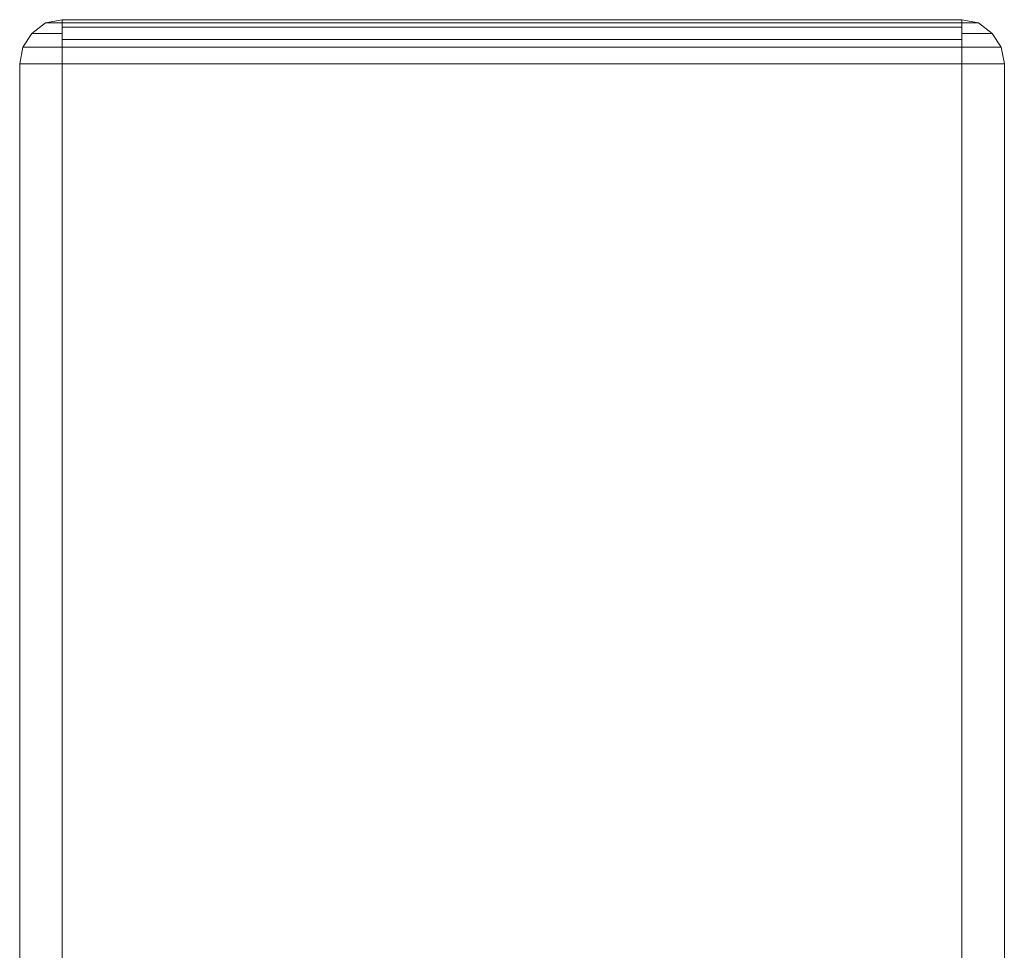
# Model space of a CAD drawing. Header units: millimetres. Extents: x 0 to 74930, y -1933 to 40510.
# Tile 56 of 256: x 37346 to 37483, y 11587 to 11716. Entities that reach past the tile are written whole.
import ezdxf

# ---------------------------------------------------------------- set-up
doc = ezdxf.new("R2010")
doc.units = ezdxf.units.MM
doc.header["$LTSCALE"] = 100
doc.layers.add('T--L9071_TERREIN_INR_Tafels', color=30, linetype='Continuous')

# ---------------------------------------------------------------- blocks, each defined once
blk = doc.blocks.new('Picknicktafel 180x160cm')
at = {"layer": 'T--L9071_TERREIN_INR_Tafels', "color": 30, "lineweight": 0}
for p, q in [((6.12, 1595.03), (3.8, 1594.61)), ((3.8, 1594.61), (6.12, 1595.03)), ((6.12, 1595.03), (6.12, 1594.61)), ((6.12, 1595.03), (1794.09, 1595.03)), ((6.12, 1594.61), (6.12, 1595.03)), ((1794.09, 1595.03), (6.12, 1595.03)), ((1794.09, 1595.03), (6.12, 1595.03)), ((1794.09, 1595.03), (6.12, 1595.03)), ((1.9, 1593.34), (0.42, 1591.44)), ((0.42, 1591.44), (1.9, 1593.34)), ((3.8, 1594.61), (1.9, 1593.34)), ((1.9, 1593.34), (3.8, 1594.61)), ((1.9, 1593.34), (1.9, 1592.71)), ((1.9, 1592.71), (1.9, 1593.34)), ((3.8, 1594.61), (3.8, 1594.18)), ((3.8, 1594.18), (3.8, 1594.61)), ((3.8, 1594.18), (3.8, 1592.92)), ((3.8, 1592.92), (3.8, 1594.18)), ((6.12, 1594.61), (6.12, 1593.34)), ((6.12, 1593.34), (6.12, 1594.61)), ((6.12, 1593.34), (6.12, 1591.44)), ((6.12, 1591.44), (6.12, 1593.34)), ((1.9, 1592.71), (1.9, 1591.23)), ((1.9, 1591.23), (1.9, 1592.71)), ((3.8, 1592.92), (3.8, 1591.23)), ((3.8, 1591.23), (3.8, 1592.92)), ((0.42, 1591.44), (0, 1589.12)), ((0, 1589.12), (0.42, 1591.44)), ((0.42, 1591.44), (0.42, 1591.02)), ((0.42, 1591.02), (0.42, 1591.44)), ((0.42, 1591.02), (0.42, 1590.17)), ((0.42, 1590.17), (0.42, 1591.02)), ((1.9, 1591.23), (1.9, 1589.12)), ((1.9, 1589.12), (1.9, 1591.23)), ((3.8, 1591.23), (3.8, 1589.12)), ((3.8, 1589.12), (3.8, 1591.23)), ((6.12, 1591.44), (6.12, 1589.12)), ((6.12, 1589.12), (6.12, 1591.44)), ((0.42, 1590.17), (0.42, 1589.12)), ((0.42, 1589.12), (0.42, 1590.17)), ((0.42, 1589.12), (0, 1589.12)), ((0, 1589.12), (0.42, 1589.12)), ((0, 1589.12), (0, 1463.94)), ((0, 1463.94), (0, 1589.12)), ((0, 1589.12), (0, 1463.94)), ((1.9, 1589.12), (0.42, 1589.12)), ((0.42, 1589.12), (1.9, 1589.12)), ((0.42, 1463.94), (0.42, 1589.12)), ((1.06, 1589.12), (1.06, 1463.94)), ((3.8, 1589.12), (1.9, 1589.12)), ((1.9, 1589.12), (3.8, 1589.12)), ((2.74, 1463.94), (2.74, 1589.12)), ((6.12, 1589.12), (3.8, 1589.12)), ((3.8, 1589.12), (6.12, 1589.12)), ((3.8, 1589.12), (3.8, 1463.94)), ((6.12, 1589.12), (6.12, 1463.94)), ((6.12, 1589.12), (1794.09, 1589.12)), ((6.12, 1463.94), (6.12, 1589.12)), ((6.12, 1589.12), (1794.09, 1589.12)), ((1794.09, 1589.12), (6.12, 1589.12)), ((1794.09, 1589.12), (6.12, 1589.12)), ((0, 1463.94), (0.42, 1463.94)), ((0.42, 1461.62), (0, 1463.94)), ((0, 1463.94), (0.42, 1461.62)), ((0.42, 1463.94), (0, 1463.94)), ((0.42, 1463.94), (1.9, 1463.94)), ((1.9, 1463.94), (0.42, 1463.94)), ((0.42, 1463.94), (0.42, 1462.88)), ((0.42, 1462.88), (0.42, 1463.94)), ((1.9, 1463.94), (3.8, 1463.94)), ((3.8, 1463.94), (1.9, 1463.94)), ((1.9, 1463.94), (1.9, 1461.83)), ((1.9, 1461.83), (1.9, 1463.94)), ((3.8, 1463.94), (6.12, 1463.94)), ((6.12, 1463.94), (3.8, 1463.94)), ((3.8, 1463.94), (3.8, 1461.83)), ((3.8, 1461.83), (3.8, 1463.94)), ((6.12, 1463.94), (6.12, 1461.62)), ((6.12, 1463.94), (1794.09, 1463.94)), ((6.12, 1463.94), (1794.09, 1463.94)), ((6.12, 1461.62), (6.12, 1463.94)), ((1794.09, 1463.94), (6.12, 1463.94)), ((1794.09, 1463.94), (6.12, 1463.94)), ((0.42, 1462.88), (0.42, 1462.04)), ((0.42, 1462.04), (0.42, 1462.88)), ((0.42, 1462.04), (0.42, 1461.62)), ((0.42, 1461.62), (0.42, 1462.04)), ((1.9, 1461.83), (1.9, 1460.35)), ((1.9, 1460.35), (1.9, 1461.83)), ((3.8, 1461.83), (3.8, 1460.14)), ((3.8, 1460.14), (3.8, 1461.83)), ((1.9, 1459.72), (0.42, 1461.62)), ((0.42, 1461.62), (1.9, 1459.72)), ((6.12, 1461.62), (6.12, 1459.72)), ((6.12, 1459.72), (6.12, 1461.62)), ((1.9, 1460.35), (1.9, 1459.72)), ((1.9, 1459.72), (1.9, 1460.35)), ((3.8, 1458.45), (1.9, 1459.72)), ((1.9, 1459.72), (3.8, 1458.45)), ((3.8, 1460.14), (3.8, 1458.87)), ((3.8, 1458.87), (3.8, 1460.14)), ((6.12, 1459.72), (6.12, 1458.45)), ((6.12, 1458.45), (6.12, 1459.72)), ((3.8, 1458.87), (3.8, 1458.45)), ((3.8, 1458.45), (3.8, 1458.87)), ((6.12, 1458.03), (3.8, 1458.45)), ((3.8, 1458.45), (6.12, 1458.03)), ((6.12, 1458.45), (6.12, 1458.03)), ((6.12, 1458.03), (6.12, 1458.45)), ((6.12, 1458.03), (1794.09, 1458.03)), ((6.12, 1458.03), (1794.09, 1458.03)), ((1794.09, 1458.03), (6.12, 1458.03)), ((1794.09, 1458.03), (6.12, 1458.03))]:
    blk.add_line(p, q, dxfattribs=at)

msp = doc.modelspace()

# ---------------------------------------------------------------- block references
at = {"layer": 'T--L9071_TERREIN_INR_Tafels', "rotation": 270}
msp.add_blockref('Picknicktafel 180x160cm', (35888.44, 11716.49), dxfattribs=at)

doc.saveas('drawing.dxf')
